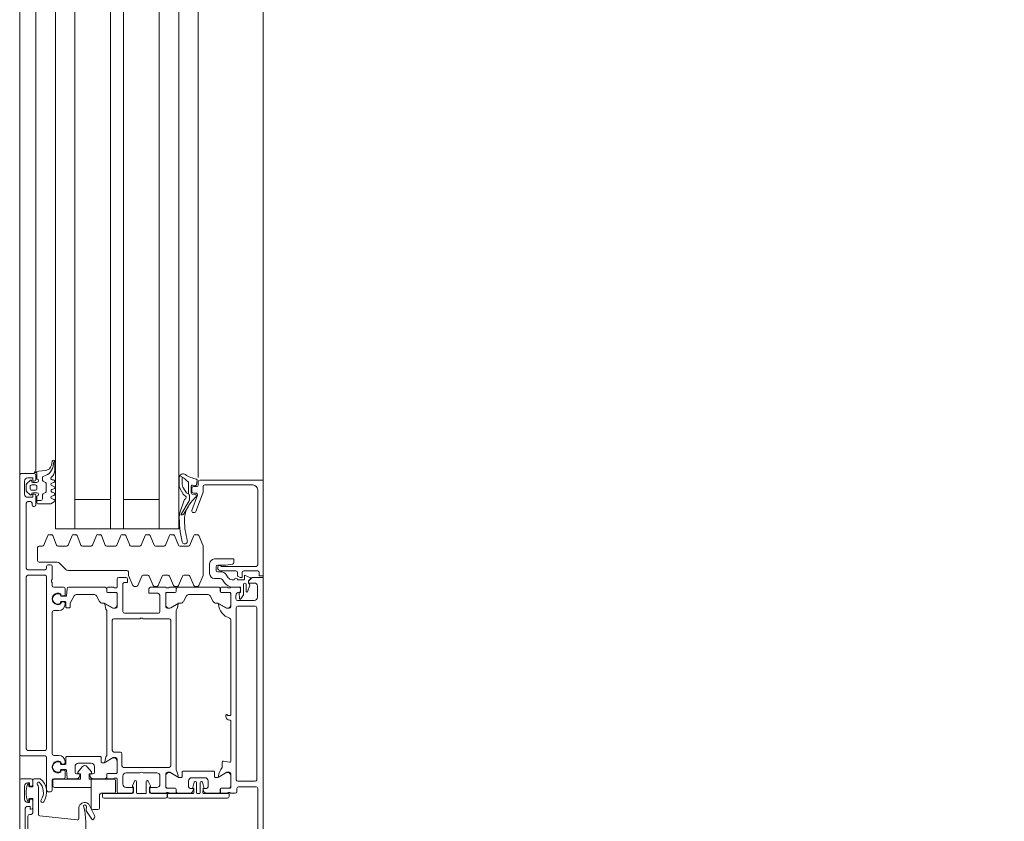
# Model space of a CAD drawing. Header units: centimetres. Extents: x -2424 to 2319, y 5 to 3760.
# Tile 90 of 117: x 529 to 559, y 2888 to 2913. Entities that reach past the tile are written whole.
import ezdxf

# ---------------------------------------------------------------- set-up
doc = ezdxf.new("R2010")
doc.units = ezdxf.units.CM
doc.linetypes.add('Dash', pattern=[60, 30, -30])
for name, color, linetype, lineweight in [('A-DETL-GENF', 92, 'Continuous', 9), ('A-DOOR', 31, 'Continuous', 13), ('A-DOOR-HDLN', 31, 'Continuous', 13)]:
    doc.layers.add(name, color=color, linetype=linetype, lineweight=lineweight)

msp = doc.modelspace()

# ---------------------------------------------------------------- linework, layer by layer
at = {"layer": 'A-DETL-GENF', "color": 251, "lineweight": 9}
for p, q in [((536.377, 3034.826), (536.377, 2882.326)), ((528.877, 2883.226), (528.877, 3033.926)), ((529.377, 2903.326), (529.377, 2923.676)), ((529.977, 2903.326), (529.977, 2923.676)), ((530.577, 2903.326), (530.577, 2923.676)), ((531.677, 2903.326), (531.677, 2923.676)), ((532.077, 2903.326), (532.077, 2923.676)), ((533.177, 2903.326), (533.177, 2923.676)), ((533.777, 2903.326), (533.777, 2923.676)), ((534.377, 2923.676), (534.377, 2898.812))]:
    msp.add_line(p, q, dxfattribs=at)
at = {"layer": 'A-DOOR', "color": 251, "lineweight": 9}
for p, q in [((528.877, 2898.876), (528.877, 2904.076)), ((529.377, 2898.997), (529.377, 2904.076)), ((530.577, 2904.076), (530.577, 2897.226)), ((533.177, 2904.076), (533.177, 2897.226)), ((533.177, 2898.68), (533.177, 2904.076)), ((536.377, 2898.576), (536.377, 2904.076)), ((529.877, 2899.31), (529.853, 2899.184)), ((529.935, 2899.299), (529.948, 2899.327)), ((529.957, 2899.035), (529.957, 2899.302)), ((528.877, 2898.876), (528.877, 2890.276)), ((529.327, 2898.926), (528.927, 2898.926)), ((529.674, 2899.022), (529.367, 2898.996)), ((529.377, 2898.746), (529.377, 2898.876)), ((529.577, 2898.736), (529.577, 2898.802)), ((533.792, 2898.803), (533.792, 2898.539)), ((533.938, 2898.786), (533.808, 2898.859)), ((533.885, 2898.816), (533.885, 2898.591)), ((529.027, 2898.296), (529.027, 2898.696)), ((529.077, 2898.577), (529.077, 2898.414)), ((529.196, 2898.717), (529.091, 2898.613)), ((529.197, 2898.466), (529.197, 2898.526)), ((529.247, 2898.686), (529.247, 2898.696)), ((529.247, 2898.576), (529.357, 2898.576)), ((529.407, 2898.656), (529.277, 2898.656)), ((529.407, 2898.526), (529.407, 2898.466)), ((529.672, 2898.653), (529.602, 2898.693)), ((529.697, 2898.386), (529.697, 2898.609)), ((529.866, 2898.634), (529.927, 2898.657)), ((529.927, 2898.534), (529.866, 2898.557)), ((529.917, 2898.736), (529.877, 2898.736)), ((533.806, 2898.481), (533.897, 2898.315)), ((533.905, 2898.51), (533.97, 2898.392)), ((534.162, 2898.326), (534.162, 2898.537)), ((534.177, 2898.476), (534.177, 2898.376)), ((534.196, 2898.567), (534.285, 2898.555)), ((534.327, 2898.526), (534.227, 2898.526)), ((534.319, 2898.579), (534.346, 2898.719)), ((534.377, 2898.676), (534.377, 2898.576)), ((534.527, 2898.375), (534.527, 2898.526)), ((534.577, 2898.576), (536.057, 2898.576)), ((529.091, 2898.378), (529.196, 2898.274)), ((529.357, 2898.416), (529.247, 2898.416)), ((529.247, 2898.296), (529.247, 2898.306)), ((529.277, 2898.336), (529.407, 2898.336)), ((529.377, 2897.966), (529.377, 2898.246)), ((529.407, 2898.236), (529.407, 2898.026)), ((529.577, 2898.148), (529.577, 2898.259)), ((529.602, 2898.302), (529.672, 2898.342)), ((529.866, 2898.434), (529.927, 2898.457)), ((529.927, 2898.334), (529.866, 2898.357)), ((529.866, 2898.234), (529.927, 2898.257)), ((533.932, 2898.276), (533.986, 2898.235)), ((534.105, 2898.236), (534.105, 2898.138)), ((534.349, 2898.258), (534.18, 2897.793)), ((534.29, 2898.284), (534.188, 2898.296)), ((534.227, 2898.326), (534.302, 2898.326)), ((534.306, 2897.758), (534.524, 2898.358)), ((534.317, 2898.227), (534.317, 2898.254)), ((536.207, 2898.426), (536.207, 2896.116)), ((529.077, 2896.016), (529.077, 2898.016)), ((529.127, 2898.066), (529.207, 2898.066)), ((529.257, 2898.016), (529.257, 2897.966)), ((529.307, 2897.916), (529.327, 2897.916)), ((529.407, 2898.098), (529.527, 2898.098)), ((529.927, 2898.134), (529.866, 2898.157)), ((533.94, 2898.105), (533.798, 2897.692)), ((534.092, 2898.087), (533.84, 2897.658)), ((533.93, 2897.69), (534.074, 2897.928)), ((534.227, 2897.726), (534.259, 2897.726)), ((529.739, 2897.015), (529.62, 2896.726)), ((529.779, 2897.045), (529.855, 2897.045)), ((530.014, 2896.726), (529.895, 2897.015)), ((530.489, 2897.015), (530.37, 2896.726)), ((530.529, 2897.045), (530.605, 2897.045)), ((530.764, 2896.726), (530.645, 2897.015)), ((531.239, 2897.015), (531.12, 2896.726)), ((531.279, 2897.045), (531.355, 2897.045)), ((531.514, 2896.726), (531.395, 2897.015)), ((531.989, 2897.015), (531.87, 2896.726)), ((532.029, 2897.045), (532.105, 2897.045)), ((532.264, 2896.726), (532.145, 2897.015)), ((532.739, 2897.015), (532.62, 2896.726)), ((532.779, 2897.045), (532.855, 2897.045)), ((533.014, 2896.726), (532.895, 2897.015)), ((533.489, 2897.015), (533.37, 2896.726)), ((533.529, 2897.045), (533.605, 2897.045)), ((533.764, 2896.726), (533.645, 2897.015)), ((534.239, 2897.015), (534.12, 2896.726)), ((534.279, 2897.045), (534.355, 2897.045)), ((534.523, 2896.705), (534.395, 2897.015)), ((529.427, 2896.646), (529.427, 2896.246)), ((529.573, 2896.696), (529.477, 2896.696)), ((530.323, 2896.696), (530.06, 2896.696)), ((531.073, 2896.696), (530.81, 2896.696)), ((531.823, 2896.696), (531.56, 2896.696)), ((532.573, 2896.696), (532.31, 2896.696)), ((533.323, 2896.696), (533.06, 2896.696)), ((534.073, 2896.696), (533.81, 2896.696)), ((534.527, 2895.806), (534.527, 2896.686)), ((529.477, 2896.196), (530.035, 2896.196)), ((529.707, 2896.066), (529.707, 2896.016)), ((529.827, 2896.116), (529.757, 2896.116)), ((529.877, 2895.666), (529.877, 2896.066)), ((530.106, 2896.166), (530.297, 2895.975)), ((534.727, 2896.146), (534.727, 2895.846)), ((535.457, 2896.296), (534.877, 2896.296)), ((534.927, 2895.946), (534.927, 2896.056)), ((534.977, 2896.046), (534.977, 2896.007)), ((535.057, 2896.096), (535.027, 2896.096)), ((535.477, 2896.188), (535.477, 2896.276)), ((529.077, 2890.446), (529.077, 2895.746)), ((529.657, 2895.966), (529.127, 2895.966)), ((529.127, 2895.796), (529.657, 2895.796)), ((529.707, 2895.746), (529.707, 2890.446)), ((530.368, 2895.946), (532.177, 2895.946)), ((532.227, 2895.896), (532.227, 2895.806)), ((532.231, 2895.786), (532.359, 2895.476)), ((532.515, 2895.476), (532.634, 2895.765)), ((532.68, 2895.796), (532.82, 2895.796)), ((532.866, 2895.765), (532.986, 2895.476)), ((533.141, 2895.476), (533.261, 2895.765)), ((533.307, 2895.796), (533.447, 2895.796)), ((533.493, 2895.765), (533.612, 2895.476)), ((533.768, 2895.476), (533.887, 2895.765)), ((533.933, 2895.796), (534.073, 2895.796)), ((534.12, 2895.765), (534.239, 2895.476)), ((534.395, 2895.476), (534.523, 2895.786)), ((535.099, 2895.896), (534.977, 2895.896)), ((535.004, 2895.963), (535.066, 2895.931)), ((535.089, 2895.926), (535.537, 2895.926)), ((535.3, 2895.72), (535.222, 2895.832)), ((535.587, 2895.876), (535.587, 2895.784)), ((535.777, 2895.926), (536.207, 2895.926)), ((529.877, 2895.476), (529.877, 2895.566)), ((531.877, 2895.676), (531.877, 2895.426)), ((532.147, 2895.726), (531.927, 2895.726)), ((532.057, 2894.676), (532.057, 2895.526)), ((532.405, 2895.446), (532.468, 2895.446)), ((533.032, 2895.446), (533.095, 2895.446)), ((533.659, 2895.446), (533.722, 2895.446)), ((534.285, 2895.446), (534.348, 2895.446)), ((534.877, 2895.696), (535.026, 2895.696)), ((535.129, 2895.642), (535.187, 2895.558)), ((535.487, 2895.656), (535.423, 2895.656)), ((535.777, 2895.656), (535.587, 2895.656)), ((535.772, 2895.22), (535.772, 2895.516)), ((535.852, 2895.516), (535.852, 2895.296)), ((535.891, 2895.289), (535.96, 2895.493)), ((536.197, 2895.456), (536.197, 2895.116)), ((530.227, 2895.426), (529.927, 2895.426)), ((530.137, 2895.166), (530.137, 2895.201)), ((530.147, 2895.221), (530.147, 2895.188)), ((530.298, 2895.146), (530.157, 2895.146)), ((530.179, 2895.158), (530.258, 2895.165)), ((530.277, 2895.185), (530.277, 2895.376)), ((530.337, 2895.38), (530.318, 2895.164)), ((531.506, 2895.426), (530.387, 2895.426)), ((530.645, 2895.206), (531.152, 2895.206)), ((531.239, 2895.156), (531.337, 2894.986)), ((531.556, 2895.296), (531.556, 2895.376)), ((531.557, 2895.396), (531.557, 2895.297)), ((531.826, 2895.266), (531.586, 2895.266)), ((531.777, 2895.426), (531.587, 2895.426)), ((531.587, 2895.267), (531.857, 2895.267)), ((531.848, 2895.406), (531.805, 2895.406)), ((531.876, 2894.881), (531.876, 2895.216)), ((531.877, 2895.247), (531.877, 2894.826)), ((533.377, 2895.426), (532.907, 2895.426)), ((533.197, 2895.146), (533.197, 2894.676)), ((533.377, 2894.826), (533.377, 2895.247)), ((533.378, 2895.216), (533.378, 2894.881)), ((533.397, 2895.267), (533.667, 2895.267)), ((533.448, 2895.406), (533.405, 2895.406)), ((533.668, 2895.266), (533.428, 2895.266)), ((533.667, 2895.426), (533.477, 2895.426)), ((533.697, 2895.297), (533.697, 2895.396)), ((533.698, 2895.376), (533.698, 2895.296)), ((535.006, 2895.426), (533.748, 2895.426)), ((533.917, 2894.986), (534.015, 2895.156)), ((534.101, 2895.206), (534.652, 2895.206)), ((534.739, 2895.156), (534.837, 2894.986)), ((535.056, 2895.296), (535.056, 2895.376)), ((535.057, 2895.396), (535.057, 2895.297)), ((535.326, 2895.266), (535.086, 2895.266)), ((535.277, 2895.426), (535.087, 2895.426)), ((535.087, 2895.267), (535.357, 2895.267)), ((535.348, 2895.406), (535.305, 2895.406)), ((535.376, 2894.881), (535.376, 2895.216)), ((535.627, 2895.426), (535.377, 2895.426)), ((535.377, 2895.247), (535.377, 2894.826)), ((535.433, 2895.431), (535.662, 2895.431)), ((535.537, 2895.066), (535.537, 2895.176)), ((535.635, 2895.242), (535.651, 2895.076)), ((535.662, 2895.264), (535.655, 2895.264)), ((535.682, 2895.411), (535.682, 2895.284)), ((535.688, 2895.067), (535.765, 2895.194)), ((530.137, 2894.93), (530.137, 2894.966)), ((530.147, 2894.943), (530.147, 2894.91)), ((530.157, 2894.986), (530.282, 2894.986)), ((530.258, 2894.966), (530.179, 2894.973)), ((530.277, 2894.906), (530.277, 2894.946)), ((530.302, 2894.966), (530.302, 2894.816)), ((531.424, 2894.936), (531.468, 2894.936)), ((531.493, 2894.929), (531.726, 2894.795)), ((533.528, 2894.795), (533.76, 2894.929)), ((533.785, 2894.936), (533.83, 2894.936)), ((534.924, 2894.936), (534.968, 2894.936)), ((534.993, 2894.929), (535.226, 2894.795)), ((536.097, 2895.016), (535.587, 2895.016)), ((535.597, 2894.846), (536.127, 2894.846)), ((529.877, 2890.296), (529.877, 2894.656)), ((529.927, 2894.706), (530.077, 2894.706)), ((530.322, 2894.796), (530.412, 2894.796)), ((531.557, 2894.706), (531.557, 2890.246)), ((533.147, 2894.626), (532.107, 2894.626)), ((533.697, 2889.796), (533.697, 2894.706)), ((535.547, 2889.496), (535.547, 2894.796)), ((536.177, 2894.796), (536.177, 2889.496)), ((531.727, 2890.396), (531.727, 2894.406)), ((531.777, 2894.456), (532.577, 2894.456)), ((532.677, 2894.456), (533.477, 2894.456)), ((533.527, 2894.406), (533.527, 2889.926)), ((535.377, 2894.426), (535.377, 2891.496)), ((535.227, 2891.481), (535.227, 2891.446)), ((535.347, 2891.326), (535.357, 2891.326)), ((535.377, 2891.306), (535.377, 2890.062)), ((529.657, 2890.396), (529.127, 2890.396)), ((531.977, 2890.346), (531.777, 2890.346)), ((532.027, 2889.926), (532.027, 2890.296)), ((528.927, 2890.226), (529.657, 2890.226)), ((529.707, 2890.176), (529.707, 2889.176)), ((530.077, 2890.246), (529.927, 2890.246)), ((530.137, 2890.021), (530.137, 2889.986)), ((530.147, 2890.041), (530.147, 2890.008)), ((530.179, 2889.978), (530.258, 2889.985)), ((530.277, 2890.005), (530.277, 2890.046)), ((530.302, 2889.986), (530.302, 2890.186)), ((530.322, 2890.206), (531.362, 2890.206)), ((531.082, 2890.006), (530.682, 2890.006)), ((531.382, 2890.186), (531.382, 2890.036)), ((531.402, 2890.016), (531.468, 2890.016)), ((531.493, 2890.022), (531.726, 2890.157)), ((531.876, 2890.07), (531.876, 2889.736)), ((531.877, 2890.126), (531.877, 2889.705)), ((535.117, 2890.04), (535.117, 2889.876)), ((535.341, 2890.033), (535.152, 2890.069)), ((530.137, 2889.786), (530.137, 2889.75)), ((530.147, 2889.763), (530.147, 2889.73)), ((530.157, 2889.966), (530.282, 2889.966)), ((530.298, 2889.806), (530.157, 2889.806)), ((530.258, 2889.786), (530.179, 2889.793)), ((530.277, 2889.576), (530.277, 2889.766)), ((530.34, 2889.544), (530.318, 2889.787)), ((530.582, 2889.906), (530.582, 2889.726)), ((530.632, 2889.676), (530.707, 2889.676)), ((531.057, 2889.676), (531.132, 2889.676)), ((531.182, 2889.726), (531.182, 2889.906)), ((531.826, 2889.686), (531.586, 2889.686)), ((531.857, 2889.685), (531.587, 2889.685)), ((533.477, 2889.876), (532.077, 2889.876)), ((532.157, 2889.706), (532.577, 2889.706)), ((532.677, 2889.706), (533.097, 2889.706)), ((533.377, 2889.255), (533.377, 2889.676)), ((533.528, 2889.707), (533.76, 2889.572)), ((533.877, 2889.586), (533.877, 2889.736)), ((533.897, 2889.756), (534.857, 2889.756)), ((534.877, 2889.736), (534.877, 2889.586)), ((534.993, 2889.572), (535.226, 2889.707)), ((535.377, 2889.676), (535.377, 2889.255)), ((528.877, 2889.476), (528.877, 2883.326)), ((529.227, 2889.526), (528.927, 2889.526)), ((529.277, 2889.346), (529.277, 2889.476)), ((529.507, 2889.526), (529.327, 2889.526)), ((529.877, 2889.176), (529.877, 2889.476)), ((529.927, 2889.526), (530.227, 2889.526)), ((530.622, 2889.526), (530.36, 2889.526)), ((530.731, 2889.644), (530.719, 2889.6)), ((531.045, 2889.6), (531.033, 2889.644)), ((531.506, 2889.526), (531.141, 2889.526)), ((531.556, 2889.656), (531.556, 2889.576)), ((531.557, 2889.655), (531.557, 2889.556)), ((531.587, 2889.526), (531.777, 2889.526)), ((531.805, 2889.546), (531.848, 2889.546)), ((531.877, 2889.526), (531.877, 2889.126)), ((532.057, 2889.356), (532.057, 2889.606)), ((532.351, 2889.306), (532.417, 2889.448)), ((532.444, 2889.466), (532.447, 2889.466)), ((532.477, 2889.436), (532.477, 2889.096)), ((532.777, 2889.096), (532.777, 2889.436)), ((532.807, 2889.466), (532.809, 2889.466)), ((532.837, 2889.448), (532.903, 2889.306)), ((533.197, 2889.606), (533.197, 2889.356)), ((533.378, 2889.286), (533.378, 2889.62)), ((533.785, 2889.566), (533.857, 2889.566)), ((534.077, 2889.456), (534.077, 2889.276)), ((534.577, 2889.556), (534.177, 2889.556)), ((534.205, 2889.252), (534.25, 2889.419)), ((534.279, 2889.441), (534.292, 2889.441)), ((534.322, 2889.411), (534.322, 2889.096)), ((534.432, 2889.096), (534.432, 2889.411)), ((534.462, 2889.441), (534.476, 2889.441)), ((534.505, 2889.419), (534.55, 2889.252)), ((534.677, 2889.276), (534.677, 2889.456)), ((534.897, 2889.566), (534.968, 2889.566)), ((535.376, 2889.62), (535.376, 2889.286)), ((536.127, 2889.446), (535.597, 2889.446)), ((529.027, 2888.896), (529.027, 2889.296)), ((529.157, 2889.296), (529.157, 2889.346)), ((529.457, 2888.429), (529.457, 2889.268)), ((529.757, 2889.126), (529.827, 2889.126)), ((531.927, 2889.076), (532.317, 2889.076)), ((532.377, 2889.116), (532.377, 2889.266)), ((532.507, 2889.066), (532.747, 2889.066)), ((532.877, 2889.266), (532.877, 2889.116)), ((532.937, 2889.076), (533.377, 2889.076)), ((533.667, 2889.235), (533.397, 2889.235)), ((533.405, 2889.096), (533.448, 2889.096)), ((533.668, 2889.236), (533.428, 2889.236)), ((533.477, 2889.076), (533.667, 2889.076)), ((533.697, 2889.106), (533.697, 2889.205)), ((533.698, 2889.126), (533.698, 2889.206)), ((534.117, 2889.076), (533.748, 2889.076)), ((534.127, 2889.226), (534.202, 2889.226)), ((534.226, 2889.194), (534.214, 2889.15)), ((534.352, 2889.066), (534.402, 2889.066)), ((534.54, 2889.15), (534.528, 2889.194)), ((534.552, 2889.226), (534.627, 2889.226)), ((535.006, 2889.076), (534.636, 2889.076)), ((535.056, 2889.206), (535.056, 2889.126)), ((535.057, 2889.205), (535.057, 2889.106)), ((535.326, 2889.236), (535.086, 2889.236)), ((535.357, 2889.235), (535.087, 2889.235)), ((535.087, 2889.076), (535.277, 2889.076)), ((535.305, 2889.096), (535.348, 2889.096)), ((535.377, 2889.076), (535.517, 2889.076)), ((535.567, 2889.126), (535.567, 2889.226)), ((535.617, 2889.276), (536.157, 2889.276)), ((536.207, 2889.226), (536.207, 2887.936)), ((529.157, 2888.846), (529.157, 2888.896)), ((529.277, 2888.636), (529.277, 2888.846)), ((533.367, 2888.926), (531.477, 2888.926)), ((535.277, 2888.926), (533.477, 2888.926)), ((529.047, 2887.326), (529.047, 2888.616)), ((530.694, 2888.604), (530.701, 2888.31)), ((530.9, 2888.712), (530.915, 2888.701)), ((530.931, 2888.667), (530.925, 2888.557)), ((530.933, 2888.526), (531.103, 2888.275)), ((531.179, 2888.39), (531.025, 2888.704)), ((529.132, 2888.376), (529.132, 2887.526)), ((529.227, 2888.426), (529.182, 2888.426)), ((530.646, 2888.259), (529.502, 2888.379)), ((531.154, 2888.278), (531.176, 2888.319))]:
    msp.add_line(p, q, dxfattribs=at)
at = {"layer": 'A-DOOR', "color": 251, "lineweight": 9, "flags": 128}
for points in [[(533.777, 2904.076), (533.777, 2897.226), (529.977, 2897.226), (529.977, 2904.076)], [(530.577, 2898.126), (531.677, 2898.126), (531.677, 2897.226), (531.677, 2904.076)], [(533.177, 2898.126), (532.077, 2898.126), (532.077, 2897.226), (532.077, 2904.076)], [(529.127, 2898.796), (529.277, 2898.796), (529.277, 2898.696), (529.327, 2898.696)], [(529.327, 2898.956), (529.407, 2898.956), (529.407, 2898.756)], [(534.018, 2898.336), (534.08, 2898.299), (534.08, 2898.635)], [(536.257, 2895.876), (536.257, 2895.776), (536.377, 2895.776), (536.377, 2898.726), (534.427, 2898.726)], [(529.327, 2898.296), (529.277, 2898.296), (529.277, 2898.196), (529.127, 2898.196)], [(529.437, 2897.996), (529.837, 2897.996), (529.937, 2898.061)], [(534.977, 2896.106), (535.227, 2896.106), (535.435, 2896.139)], [(536.157, 2896.066), (535.077, 2896.066), (535.077, 2896.076)], [(535.598, 2895.766), (535.672, 2895.728), (535.727, 2895.726), (535.727, 2895.876)], [(535.983, 2895.713), (535.797, 2895.796), (535.797, 2895.676)], [(532.107, 2895.576), (532.197, 2895.576), (532.197, 2895.676)], [(536.377, 2887.076), (536.377, 2895.726), (536.037, 2895.726), (535.927, 2895.616), (535.927, 2895.556), (536.097, 2895.556)], [(535.927, 2895.561), (535.927, 2895.626), (535.988, 2895.68)], [(530.432, 2894.816), (530.432, 2894.93), (530.559, 2895.156)], [(532.857, 2895.376), (532.857, 2895.246), (533.097, 2895.246)], [(535.637, 2895.276), (535.677, 2895.276), (535.677, 2895.376)], [(531.827, 2894.776), (531.757, 2894.776), (531.517, 2894.914)], [(533.736, 2894.914), (533.497, 2894.776), (533.427, 2894.776)], [(535.327, 2894.776), (535.257, 2894.776), (535.017, 2894.914)], [(535.357, 2891.476), (535.295, 2891.476), (535.268, 2891.495), (535.247, 2891.501)], [(531.517, 2890.037), (531.757, 2890.176), (531.827, 2890.176)], [(533.427, 2889.726), (533.497, 2889.726), (533.736, 2889.587)], [(535.017, 2889.587), (535.257, 2889.726), (535.327, 2889.726)], [(529.127, 2889.396), (529.177, 2889.396), (529.177, 2889.296), (529.227, 2889.296)], [(529.277, 2889.476), (529.277, 2889.276), (529.177, 2889.276)], [(531.427, 2888.976), (531.427, 2889.066), (532.327, 2889.066)], [(532.367, 2889.126), (532.367, 2889.256), (532.157, 2889.256)], [(533.097, 2889.256), (532.887, 2889.256), (532.887, 2889.126)], [(532.927, 2889.066), (533.417, 2889.066), (533.417, 2888.976)], [(533.427, 2888.976), (533.427, 2889.066), (534.207, 2889.066)], [(534.237, 2889.096), (534.237, 2889.226), (534.221, 2889.227), (534.237, 2889.226)], [(534.517, 2889.226), (534.534, 2889.227), (534.527, 2889.226), (534.517, 2889.096)], [(534.547, 2889.066), (535.327, 2889.066), (535.327, 2888.976)], [(529.227, 2888.896), (529.177, 2888.896), (529.177, 2888.796), (529.127, 2888.796)], [(529.177, 2888.916), (529.277, 2888.916), (529.277, 2888.476)], [(529.097, 2888.666), (529.197, 2888.666), (529.197, 2888.586), (529.227, 2888.586)]]:
    msp.add_lwpolyline(points, dxfattribs=at)
for points in [[(530.693, 2889.691), (530.752, 2889.676), (530.752, 2889.516), (529.947, 2889.516), (530.752, 2889.516), (530.752, 2889.676)], [(530.805, 2889.892), (530.677, 2889.74)], [(531.086, 2889.74), (530.958, 2889.892)], [(531.077, 2889.246), (531.077, 2889.516), (531.012, 2889.516), (531.012, 2889.676), (531.071, 2889.691), (531.012, 2889.676), (531.012, 2889.516), (531.077, 2889.516)], [(529.897, 2889.466), (529.897, 2889.306)], [(531.077, 2888.626), (531.077, 2889.516), (531.777, 2889.516), (531.077, 2889.516)], [(531.827, 2889.466), (531.827, 2889.126)], [(529.947, 2889.256), (531.047, 2889.256)], [(531.777, 2889.076), (531.387, 2889.076)], [(531.337, 2889.026), (531.337, 2888.626)], [(531.287, 2888.576), (531.127, 2888.576)]]:
    msp.add_lwpolyline(points, close=True, dxfattribs=at)
at = {"layer": 'A-DOOR', "color": 251, "lineweight": 9}
for centre, radius, start, end in [((529.532, 2899.222), 0.381, 282.6599, 358.1005), ((529.657, 2899.222), 0.2, 275.0082, 348.9975), ((529.917, 2899.302), 0.04, 359.9191, 168.9894), ((530.255, 2899.176), 0.343, 158.9463, 174.3989), ((528.927, 2898.876), 0.05, 90, 180), ((529.127, 2898.696), 0.1, 90, 180), ((529.367, 2898.956), 0.04, 90.0006, 179.9999), ((529.327, 2898.876), 0.05, 0, 90), ((529.627, 2898.802), 0.05, 102.1266, 180), ((529.877, 2898.776), 0.04, 130.3208, 270), ((529.657, 2899.035), 0.3, 310.3198, 0.0013), ((533.912, 2898.799), 0.12, 55.949, 178.0077), ((533.918, 2898.751), 0.04, 44.9639, 60.3746), ((535.174, 2900.063), 1.777, 226.2734, 230.8645), ((534.511, 2899.686), 0.95, 235.949, 258.5732), ((529.127, 2898.577), 0.05, 134.9798, 180), ((529.217, 2898.696), 0.03, 0.0055, 134.9966), ((529.247, 2898.526), 0.05, 89.9979, 180.0021), ((529.247, 2898.466), 0.05, 179.9979, 270.0021), ((529.277, 2898.686), 0.03, 180, 270), ((529.327, 2898.746), 0.05, 270, 0), ((529.357, 2898.526), 0.05, 359.9989, 90.0011), ((529.357, 2898.466), 0.05, 269.9989, 0.0011), ((529.407, 2898.706), 0.05, 270, 90), ((529.627, 2898.736), 0.05, 180, 240), ((529.647, 2898.609), 0.05, 0, 60), ((529.877, 2898.596), 0.04, 105.0002, 254.9998), ((529.917, 2898.696), 0.04, 284.9997, 90.0002), ((529.917, 2898.496), 0.04, 284.9996, 75.0004), ((533.912, 2898.539), 0.12, 179.9961, 208.6334), ((534.055, 2898.591), 0.17, 179.9272, 208.5366), ((534.02, 2898.635), 0.06, 0, 56.6979), ((534.192, 2898.537), 0.03, 82.7923, 180), ((534.227, 2898.476), 0.05, 90, 180), ((534.29, 2898.585), 0.03, 261.882, 349.0059), ((534.317, 2898.725), 0.03, 347.6435, 78.5732), ((534.327, 2898.576), 0.05, 270, 0), ((534.427, 2898.676), 0.05, 90, 180), ((534.577, 2898.526), 0.05, 90, 180), ((536.057, 2898.426), 0.15, 0, 90), ((529.127, 2898.296), 0.1, 180, 270), ((529.127, 2898.414), 0.05, 180, 225.0277), ((529.217, 2898.296), 0.03, 224.9981, 0.0001), ((529.277, 2898.306), 0.03, 90, 180), ((529.327, 2898.246), 0.05, 0, 90), ((529.407, 2898.286), 0.05, 270.0006, 90.0006), ((529.627, 2898.259), 0.05, 120, 180), ((529.647, 2898.386), 0.05, 300, 0), ((529.877, 2898.396), 0.04, 105.0002, 254.9998), ((529.877, 2898.196), 0.04, 105.0002, 254.9998), ((529.917, 2898.296), 0.04, 284.9996, 75.0004), ((534.003, 2898.372), 0.12, 208.6334, 233.6334), ((534.119, 2898.473), 0.17, 208.5366, 233.5366), ((533.957, 2898.195), 0.05, 296.9556, 53.6334), ((535.058, 2897.334), 1.15, 130.8482, 152.8303), ((534.029, 2898.242), 0.0764, 355.7355, 60.0671), ((534.192, 2898.326), 0.03, 180, 262.9436), ((534.227, 2898.376), 0.05, 180, 270), ((534.287, 2898.254), 0.03, 0, 82.9436), ((534.302, 2898.276), 0.05, 340, 90), ((534.287, 2898.227), 0.03, 310.8482, 0), ((534.477, 2898.375), 0.05, 340, 0), ((529.127, 2898.016), 0.05, 90, 180), ((529.207, 2898.016), 0.05, 0, 90), ((529.307, 2897.966), 0.05, 180, 270), ((529.327, 2897.966), 0.05, 270, 0), ((529.437, 2898.026), 0.03, 180, 270), ((529.527, 2898.148), 0.05, 270, 0), ((529.917, 2898.096), 0.04, 299.9997, 75.0005), ((534.016, 2898.079), 0.08, 116.9556, 160.9899), ((534.752, 2897.504), 0.8, 153.6139, 181.5286), ((534.005, 2898.138), 0.1, 329.6164, 0), ((536.786, 2897.558), 2.994, 177.8817, 194.2277), ((533.873, 2897.666), 0.08, 160.9899, 177.8894), ((533.866, 2897.729), 0.075, 249.9851, 328.8937), ((534.227, 2897.776), 0.05, 160, 270), ((534.259, 2897.776), 0.05, 270, 340), ((536.785, 2897.558), 2.834, 181.5223, 194.2144), ((529.785, 2896.996), 0.05, 97.1452, 157.5), ((529.848, 2896.996), 0.05, 22.5, 82.8548), ((530.535, 2896.996), 0.05, 97.1452, 157.5), ((530.598, 2896.996), 0.05, 22.5, 82.8548), ((531.285, 2896.996), 0.05, 97.1452, 157.5), ((531.348, 2896.996), 0.05, 22.5, 82.8548), ((532.035, 2896.996), 0.05, 97.1452, 157.5), ((532.098, 2896.996), 0.05, 22.5, 82.8548), ((532.785, 2896.996), 0.05, 97.1452, 157.5), ((532.848, 2896.996), 0.05, 22.5, 82.8548), ((533.535, 2896.996), 0.05, 97.1452, 157.5), ((533.598, 2896.996), 0.05, 22.5, 82.8548), ((534.285, 2896.996), 0.05, 97.1452, 157.5), ((534.348, 2896.996), 0.05, 22.5, 82.8548), ((529.477, 2896.646), 0.05, 90, 180), ((529.573, 2896.746), 0.05, 270, 337.5), ((530.06, 2896.746), 0.05, 202.5, 270), ((530.323, 2896.746), 0.05, 270, 337.5), ((530.81, 2896.746), 0.05, 202.5, 270), ((531.073, 2896.746), 0.05, 270, 337.5), ((531.56, 2896.746), 0.05, 202.5, 270), ((531.823, 2896.746), 0.05, 270, 337.5), ((532.31, 2896.746), 0.05, 202.5, 270), ((532.573, 2896.746), 0.05, 270, 337.5), ((533.06, 2896.746), 0.05, 202.5, 270), ((533.323, 2896.746), 0.05, 270, 337.5), ((533.81, 2896.746), 0.05, 202.5, 270), ((533.961, 2896.841), 0.08, 193.4704, 15.301), ((534.073, 2896.746), 0.05, 270, 337.5), ((534.477, 2896.686), 0.05, 0, 22.5), ((529.477, 2896.246), 0.05, 180, 270), ((529.757, 2896.066), 0.05, 90, 180), ((529.827, 2896.066), 0.05, 0, 90), ((530.035, 2896.096), 0.1, 45, 90), ((534.877, 2896.146), 0.15, 90, 180), ((534.977, 2896.056), 0.05, 90, 180), ((535.027, 2896.046), 0.05, 90, 180), ((535.057, 2896.076), 0.02, 0, 90), ((535.427, 2896.188), 0.05, 279.0903, 0), ((535.457, 2896.276), 0.02, 0, 90), ((536.157, 2896.116), 0.05, 270, 0), ((529.127, 2896.016), 0.05, 180, 270), ((529.127, 2895.746), 0.05, 90, 180), ((529.657, 2896.016), 0.05, 270, 0), ((529.657, 2895.746), 0.05, 0, 90), ((530.368, 2896.046), 0.1, 225, 270), ((532.177, 2895.896), 0.05, 0, 90), ((532.277, 2895.806), 0.05, 180, 202.5), ((532.68, 2895.746), 0.05, 90, 157.5), ((532.82, 2895.746), 0.05, 22.5, 90), ((533.307, 2895.746), 0.05, 90, 157.5), ((533.447, 2895.746), 0.05, 22.5, 90), ((533.933, 2895.746), 0.05, 90, 157.5), ((534.073, 2895.746), 0.05, 22.5, 90), ((534.477, 2895.806), 0.05, 337.5, 0), ((534.877, 2895.846), 0.15, 180, 270), ((534.977, 2895.946), 0.05, 180, 270), ((535.027, 2896.007), 0.05, 180, 243), ((535.089, 2895.976), 0.05, 243, 270), ((535.099, 2895.746), 0.15, 35, 90), ((535.537, 2895.876), 0.05, 0, 90), ((535.607, 2895.784), 0.02, 180, 243), ((535.777, 2895.876), 0.05, 90, 180), ((536.207, 2895.876), 0.05, 0, 90), ((529.929, 2895.616), 0.0725, 136.3972, 223.6028), ((529.927, 2895.476), 0.05, 180, 270), ((531.927, 2895.676), 0.05, 90, 180), ((532.107, 2895.526), 0.05, 90, 180), ((532.147, 2895.676), 0.05, 0, 90), ((532.405, 2895.496), 0.05, 202.5, 270), ((532.468, 2895.496), 0.05, 270, 337.5), ((533.032, 2895.496), 0.05, 202.5, 270), ((533.095, 2895.496), 0.05, 270, 337.5), ((533.659, 2895.496), 0.05, 202.5, 270), ((533.722, 2895.496), 0.05, 270, 337.5), ((534.285, 2895.496), 0.05, 202.5, 270), ((534.348, 2895.496), 0.05, 270, 337.5), ((535.026, 2895.571), 0.125, 35, 90), ((535.433, 2895.731), 0.3, 215, 270), ((535.423, 2895.806), 0.15, 215, 270), ((535.537, 2895.656), 0.05, 0, 180), ((535.682, 2895.746), 0.02, 243, 270), ((535.812, 2895.516), 0.04, 0, 180), ((535.777, 2895.676), 0.02, 270, 0), ((535.947, 2895.561), 0.02, 180, 246.1826), ((535.923, 2895.506), 0.04, 341.0954, 66.1826), ((535.975, 2895.695), 0.02, 311.4237, 66.1613), ((536.097, 2895.456), 0.1, 0, 90), ((530.057, 2895.066), 0.18, 60, 300), ((530.052, 2895.066), 0.16, 57.91, 302.09), ((530.157, 2895.166), 0.02, 180, 270), ((530.177, 2895.188), 0.03, 180, 275), ((530.227, 2895.376), 0.05, 0, 90), ((530.257, 2895.185), 0.02, 275, 0), ((530.298, 2895.166), 0.02, 270, 355), ((530.387, 2895.376), 0.05, 90, 175), ((530.645, 2895.106), 0.1, 90, 150), ((531.152, 2895.106), 0.1, 30, 90), ((531.506, 2895.376), 0.05, 0, 90), ((531.586, 2895.296), 0.03, 180, 270), ((531.587, 2895.396), 0.03, 90, 180), ((531.587, 2895.297), 0.03, 180, 270), ((531.805, 2895.436), 0.03, 199.4712, 270), ((531.826, 2895.216), 0.05, 0, 90), ((531.848, 2895.436), 0.03, 270, 340.5288), ((531.857, 2895.247), 0.02, 0, 90), ((532.907, 2895.376), 0.05, 90, 180), ((533.097, 2895.146), 0.1, 0, 90), ((533.405, 2895.436), 0.03, 199.4712, 270), ((533.397, 2895.247), 0.02, 90, 180), ((533.428, 2895.216), 0.05, 90, 180), ((533.448, 2895.436), 0.03, 270, 340.5288), ((533.667, 2895.396), 0.03, 0, 90), ((533.667, 2895.297), 0.03, 270, 0), ((533.668, 2895.296), 0.03, 270, 0), ((533.748, 2895.376), 0.05, 90, 180), ((534.101, 2895.106), 0.1, 90, 150), ((534.652, 2895.106), 0.1, 30, 90), ((535.006, 2895.376), 0.05, 0, 90), ((535.086, 2895.296), 0.03, 180, 270), ((535.087, 2895.396), 0.03, 90, 180), ((535.087, 2895.297), 0.03, 180, 270), ((535.305, 2895.436), 0.03, 199.4712, 270), ((535.326, 2895.216), 0.05, 0, 90), ((535.348, 2895.436), 0.03, 270, 340.5288), ((535.357, 2895.247), 0.02, 0, 90), ((535.637, 2895.176), 0.1, 90, 180), ((535.627, 2895.376), 0.05, 0, 90), ((535.655, 2895.244), 0.02, 90, 185.5), ((535.662, 2895.411), 0.02, 0, 90), ((535.662, 2895.284), 0.02, 270, 0), ((535.722, 2895.22), 0.05, 328.815, 0), ((535.872, 2895.296), 0.02, 180, 341.0954), ((530.077, 2894.906), 0.2, 270, 0), ((530.157, 2894.966), 0.02, 90, 180), ((530.177, 2894.943), 0.03, 85, 180), ((530.257, 2894.946), 0.02, 0, 85), ((530.282, 2894.966), 0.02, 0, 90), ((530.452, 2894.93), 0.02, 150, 180), ((531.424, 2895.036), 0.1, 210, 270), ((531.468, 2894.886), 0.05, 60, 90), ((531.511, 2894.902), 0.0138, 60, 185.3286), ((531.995, 2894.947), 0.5, 185.3286, 208.8605), ((531.776, 2894.881), 0.1, 240, 0), ((533.478, 2894.881), 0.1, 180, 300), ((533.259, 2894.947), 0.5, 331.1395, 354.6714), ((533.743, 2894.902), 0.0138, 354.6714, 120), ((533.785, 2894.886), 0.05, 90, 120), ((533.83, 2895.036), 0.1, 270, 330), ((534.924, 2895.036), 0.1, 210, 270), ((534.968, 2894.886), 0.05, 60, 90), ((535.011, 2894.902), 0.0138, 60, 185.6226), ((535.494, 2894.949), 0.5, 185.6226, 252.2516), ((535.276, 2894.881), 0.1, 240, 0), ((535.587, 2895.066), 0.05, 180, 270), ((535.597, 2894.796), 0.05, 90, 180), ((535.671, 2895.078), 0.02, 185.5, 328.815), ((536.097, 2895.116), 0.1, 270, 0), ((536.127, 2894.796), 0.05, 0, 90), ((529.927, 2894.656), 0.05, 90, 180), ((530.322, 2894.816), 0.02, 180, 270), ((530.412, 2894.816), 0.02, 270, 0), ((531.827, 2894.826), 0.05, 270, 0), ((532.107, 2894.676), 0.05, 180, 270), ((533.147, 2894.676), 0.05, 270, 0), ((533.427, 2894.826), 0.05, 180, 270), ((535.327, 2894.826), 0.05, 270, 0), ((531.777, 2894.406), 0.05, 90, 180), ((532.627, 2894.403), 0.0725, 46.3972, 133.6028), ((533.477, 2894.406), 0.05, 0, 90), ((535.327, 2894.426), 0.05, 0, 72.2516), ((535.247, 2891.481), 0.02, 90, 180), ((535.253, 2891.481), 0.02, 45, 90), ((535.357, 2891.496), 0.02, 270, 0), ((535.347, 2891.446), 0.12, 180, 270), ((535.295, 2891.496), 0.02, 225, 270), ((535.357, 2891.306), 0.02, 0, 90), ((529.127, 2890.446), 0.05, 180, 270), ((529.657, 2890.446), 0.05, 270, 0), ((529.927, 2890.296), 0.05, 180, 270), ((531.777, 2890.396), 0.05, 180, 270), ((531.977, 2890.296), 0.05, 0, 90), ((528.927, 2890.276), 0.05, 180, 270), ((529.657, 2890.176), 0.05, 0, 90), ((530.057, 2889.886), 0.18, 60, 300), ((530.052, 2889.886), 0.16, 57.9154, 302.0846), ((530.077, 2890.046), 0.2, 0, 90), ((530.157, 2889.986), 0.02, 180, 270), ((530.177, 2890.008), 0.03, 180, 275), ((530.257, 2890.005), 0.02, 275, 0), ((530.282, 2889.986), 0.02, 270, 0), ((530.322, 2890.186), 0.02, 90, 180), ((530.682, 2889.906), 0.1, 90, 180), ((531.082, 2889.906), 0.1, 0, 90), ((531.362, 2890.186), 0.02, 0, 90), ((531.402, 2890.036), 0.02, 180, 270), ((531.468, 2890.066), 0.05, 270, 300), ((531.995, 2890.004), 0.5, 151.1395, 174.6714), ((531.511, 2890.049), 0.0138, 174.6714, 300), ((531.776, 2890.07), 0.1, 0, 120), ((531.827, 2890.126), 0.05, 0, 90), ((535.147, 2890.04), 0.03, 79, 180), ((535.347, 2890.062), 0.03, 259, 0), ((530.157, 2889.786), 0.02, 90, 180), ((530.177, 2889.763), 0.03, 85, 180), ((530.257, 2889.766), 0.02, 0, 85), ((530.298, 2889.786), 0.02, 5, 90), ((530.632, 2889.726), 0.05, 180, 270), ((530.7, 2889.72), 0.03, 140, 255), ((530.7, 2889.72), 0.03, 140, 255), ((530.707, 2889.651), 0.025, 345, 90), ((530.882, 2889.828), 0.1, 40, 140), ((530.882, 2889.828), 0.1, 40, 140), ((531.057, 2889.651), 0.025, 90, 195), ((531.063, 2889.72), 0.03, 285, 40), ((531.063, 2889.72), 0.03, 285, 40), ((531.132, 2889.726), 0.05, 270, 0), ((531.586, 2889.656), 0.03, 90, 180), ((531.587, 2889.655), 0.03, 90, 180), ((531.826, 2889.736), 0.05, 270, 0), ((531.857, 2889.705), 0.02, 270, 0), ((532.077, 2889.926), 0.05, 180, 270), ((532.157, 2889.606), 0.1, 90, 180), ((532.627, 2889.653), 0.0725, 46.3972, 133.6028), ((533.097, 2889.606), 0.1, 0, 90), ((533.427, 2889.676), 0.05, 90, 180), ((533.478, 2889.62), 0.1, 60, 180), ((533.477, 2889.926), 0.05, 270, 0), ((533.259, 2889.554), 0.5, 5.3286, 28.8605), ((533.897, 2889.736), 0.02, 90, 180), ((534.857, 2889.736), 0.02, 0, 90), ((535.494, 2889.547), 0.5, 138.9748, 173.8593), ((535.276, 2889.62), 0.1, 0, 120), ((535.327, 2889.676), 0.05, 0, 90), ((528.927, 2889.476), 0.05, 90, 180), ((529.127, 2889.296), 0.1, 90, 180), ((529.227, 2889.476), 0.05, 0, 90), ((529.327, 2889.476), 0.05, 90, 180), ((529.462, 2889.376), 0.05, 108.0358, 225.573), ((529.457, 2889.391), 0.0341, 44.9859, 108.0358), ((529.177, 2889.111), 0.43, 326.44, 44.9859), ((529.177, 2889.111), 0.53, 326.44, 51.4946), ((529.927, 2889.476), 0.05, 90, 180), ((529.947, 2889.466), 0.05, 90, 180), ((529.947, 2889.466), 0.05, 90, 180), ((530.227, 2889.576), 0.05, 270, 0), ((530.36, 2889.546), 0.02, 185, 270), ((530.622, 2889.626), 0.1, 270, 345), ((531.141, 2889.626), 0.1, 195, 270), ((531.506, 2889.576), 0.05, 270, 0), ((531.587, 2889.556), 0.03, 180, 270), ((531.805, 2889.516), 0.03, 90, 160.5288), ((531.777, 2889.466), 0.05, 0, 90), ((531.777, 2889.466), 0.05, 0, 90), ((531.848, 2889.516), 0.03, 19.4712, 90), ((532.444, 2889.436), 0.03, 90, 155), ((532.447, 2889.436), 0.03, 0, 90), ((532.807, 2889.436), 0.03, 90, 180), ((532.809, 2889.436), 0.03, 25, 90), ((533.743, 2889.599), 0.0138, 240, 5.3286), ((533.785, 2889.616), 0.05, 240, 270), ((533.857, 2889.586), 0.02, 270, 0), ((534.177, 2889.456), 0.1, 90, 180), ((534.279, 2889.411), 0.03, 90, 165), ((534.292, 2889.411), 0.03, 0, 90), ((534.462, 2889.411), 0.03, 90, 180), ((534.476, 2889.411), 0.03, 15, 90), ((534.577, 2889.456), 0.1, 0, 90), ((534.897, 2889.586), 0.02, 180, 270), ((534.968, 2889.616), 0.05, 270, 300), ((535.011, 2889.599), 0.0138, 173.8593, 300), ((535.597, 2889.496), 0.05, 180, 270), ((536.127, 2889.496), 0.05, 270, 0), ((529.898, 2889.096), 0.821, 161.8194, 198.1806), ((529.137, 2889.346), 0.02, 0, 161.8194), ((529.177, 2889.296), 0.02, 180, 270), ((529.227, 2889.346), 0.05, 270, 0), ((529.357, 2889.268), 0.1, 0, 45.573), ((529.757, 2889.176), 0.05, 180, 270), ((529.827, 2889.176), 0.05, 270, 0), ((529.947, 2889.306), 0.05, 180, 270), ((529.947, 2889.306), 0.05, 180, 270), ((531.047, 2889.206), 0.05, 53.1301, 90), ((531.047, 2889.206), 0.05, 53.1301, 90), ((531.387, 2889.026), 0.05, 90, 180), ((531.387, 2889.026), 0.05, 90, 180), ((531.777, 2889.126), 0.05, 270, 0), ((531.777, 2889.126), 0.05, 270, 0), ((531.927, 2889.126), 0.05, 180, 270), ((532.157, 2889.356), 0.1, 180, 270), ((532.317, 2889.126), 0.05, 270, 0), ((532.327, 2889.116), 0.05, 270, 0), ((532.378, 2889.293), 0.03, 155, 248.2882), ((532.507, 2889.096), 0.03, 180, 270), ((532.747, 2889.096), 0.03, 270, 0), ((532.927, 2889.116), 0.05, 180, 270), ((532.876, 2889.293), 0.03, 291.7118, 25), ((532.937, 2889.126), 0.05, 180, 270), ((533.097, 2889.356), 0.1, 270, 0), ((533.397, 2889.255), 0.02, 180, 270), ((533.405, 2889.066), 0.03, 90, 160.5288), ((533.428, 2889.286), 0.05, 180, 270), ((533.448, 2889.066), 0.03, 19.4712, 90), ((533.667, 2889.205), 0.03, 0, 90), ((533.667, 2889.106), 0.03, 270, 0), ((533.668, 2889.206), 0.03, 0, 90), ((533.748, 2889.126), 0.05, 180, 270), ((534.127, 2889.276), 0.05, 180, 270), ((534.117, 2889.176), 0.1, 270, 345), ((534.202, 2889.201), 0.025, 345, 90), ((534.225, 2889.246), 0.02, 165, 260), ((534.207, 2889.096), 0.03, 270, 0), ((534.352, 2889.096), 0.03, 180, 270), ((534.402, 2889.096), 0.03, 270, 0), ((534.547, 2889.096), 0.03, 180, 270), ((534.552, 2889.201), 0.025, 90, 195), ((534.53, 2889.246), 0.02, 280, 15), ((534.636, 2889.176), 0.1, 195, 270), ((534.627, 2889.276), 0.05, 270, 0), ((535.006, 2889.126), 0.05, 270, 0), ((535.086, 2889.206), 0.03, 90, 180), ((535.087, 2889.205), 0.03, 90, 180), ((535.087, 2889.106), 0.03, 180, 270), ((535.305, 2889.066), 0.03, 90, 160.5288), ((535.326, 2889.286), 0.05, 270, 0), ((535.348, 2889.066), 0.03, 19.4712, 90), ((535.357, 2889.255), 0.02, 270, 0), ((535.517, 2889.126), 0.05, 270, 0), ((535.617, 2889.226), 0.05, 90, 180), ((536.157, 2889.226), 0.05, 0, 90), ((529.127, 2888.896), 0.1, 180, 270), ((529.137, 2888.846), 0.02, 198.1806, 0), ((529.177, 2888.896), 0.02, 90, 180), ((529.227, 2888.846), 0.05, 0, 90), ((529.577, 2888.846), 0.05, 146.44, 326.44), ((530.879, 2888.609), 0.185, 82.9334, 181.3918), ((530.882, 2888.634), 0.16, 26, 82.9334), ((531.477, 2888.976), 0.05, 180, 270), ((533.367, 2888.976), 0.05, 270, 0), ((533.477, 2888.976), 0.05, 180, 270), ((535.277, 2888.976), 0.05, 270, 0), ((529.097, 2888.616), 0.05, 90, 180), ((529.227, 2888.636), 0.05, 270, 0), ((529.227, 2888.476), 0.05, 270, 0), ((530.879, 2888.684), 0.035, 53, 193.531), ((528.415, 2888.091), 2.5, 3.2163, 13.531), ((530.891, 2888.669), 0.04, 357, 53), ((530.975, 2888.554), 0.05, 177, 214), ((531.127, 2888.626), 0.05, 180, 270), ((531.127, 2888.626), 0.05, 180, 270), ((531.287, 2888.626), 0.05, 270, 0), ((531.287, 2888.626), 0.05, 270, 0), ((529.182, 2888.376), 0.05, 90, 180), ((529.507, 2888.429), 0.05, 180, 264), ((530.651, 2888.308), 0.05, 264, 1.3918), ((528.914, 2888.119), 2, 354.6048, 3.2163), ((531.128, 2888.292), 0.03, 214, 332), ((531.106, 2888.357), 0.08, 332, 24)]:
    msp.add_arc(centre, radius, start, end, dxfattribs=at)
at = {"layer": 'A-DOOR-HDLN', "color": 251, "linetype": 'Dash', "lineweight": 9}
msp.add_arc((537.377, 2885.526), 52.15, 0, 90, dxfattribs=at)

doc.saveas('drawing.dxf')
